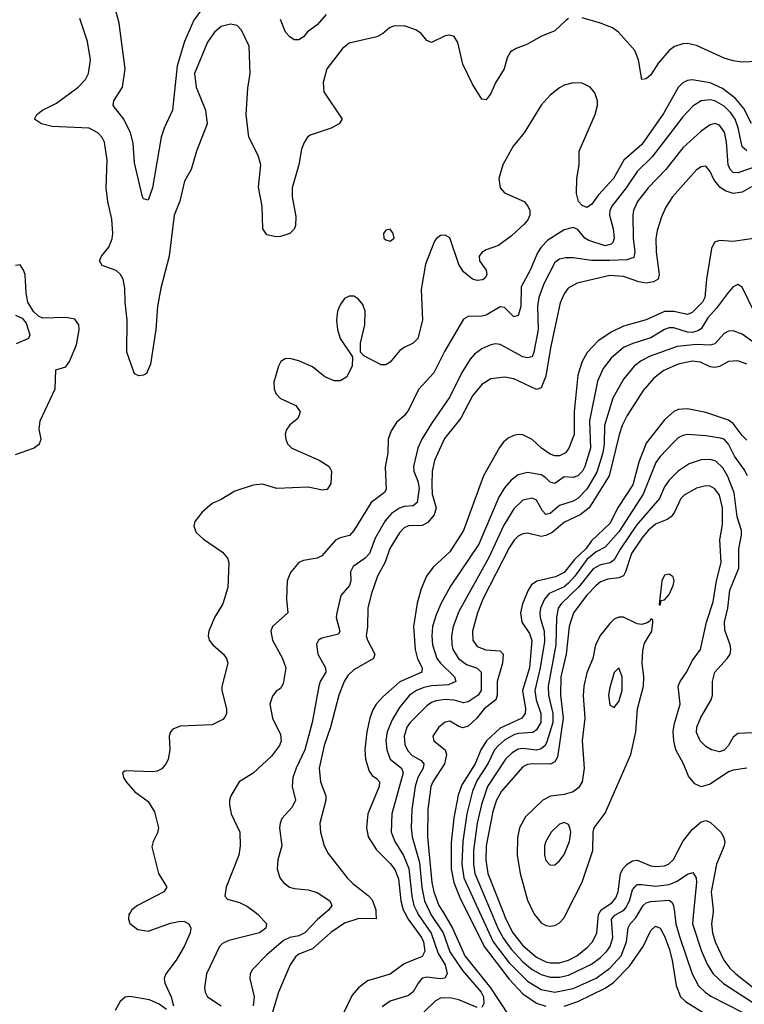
# Model space of a CAD drawing. Header units: inches. Extents: x 1649636 to 1815363, y 506543 to 641975.
# Tile 136 of 256: x 1691828 to 1694999, y 589597 to 593905. Entities that reach past the tile are written whole.
import ezdxf

# ---------------------------------------------------------------- set-up
doc = ezdxf.new("R2010")
doc.units = ezdxf.units.IN
doc.header["$MEASUREMENT"] = 0
doc.layers.add('B6598', color=7, linetype='Continuous')
doc.layers.add('B6599', color=7, linetype='Continuous')

msp = doc.modelspace()

# ---------------------------------------------------------------- linework, layer by layer
at = {"layer": 'B6598', "color": 5}
for points, elevation in [([(1692312.7, 590000), (1692306, 589990), (1692304.2, 589970), (1692310.3, 589950.3), (1692345.1, 589925.1), (1692390, 589918), (1692487.7, 589952.3), (1692530, 589961.6), (1692550, 589959.3), (1692568.5, 589950), (1692576.5, 589930), (1692574.3, 589910), (1692548.2, 589850), (1692513.4, 589790), (1692468.2, 589730), (1692460.2, 589710), (1692463.8, 589690), (1692491.5, 589630), (1692501.8, 589590)], 420), ([(1692859, 590000), (1692872.4, 589990), (1692908.7, 589950), (1692904.6, 589930), (1692878, 589910), (1692742.8, 589877.2), (1692716.1, 589863.9), (1692702.7, 589850), (1692645.3, 589730), (1692636.9, 589670), (1692640.2, 589650), (1692650.3, 589630), (1692710.2, 589590)], 440), ([(1693169.3, 590000), (1693131.6, 589968.4), (1693075.9, 589910), (1693050, 589896.9), (1693010, 589889.5), (1692983.3, 589876.7), (1692910, 589814.5), (1692847.2, 589750), (1692836.9, 589730), (1692835.8, 589710), (1692853.9, 589630), (1692850.1, 589590.1)], 460), ([(1693387.2, 590000), (1693388, 589972), (1693312.3, 589972.3), (1693250, 589952), (1693190, 589912.1), (1693110, 589840.4), (1693050, 589816.1), (1693035.2, 589804.8), (1693012.5, 589770), (1692960.5, 589650), (1692910, 589479.6)], 480), ([(1693512, 590000), (1693528.3, 589970), (1693586.9, 589890), (1693595.7, 589870), (1693601.2, 589830), (1693590, 589806.7), (1693510, 589774.4), (1693450, 589729.3), (1693350, 589699.4), (1693311, 589669), (1693282.9, 589637.1), (1693240.5, 589550)], 520), ([(1693567.7, 590000), (1693572.5, 589990), (1693628.2, 589908.2), (1693660, 589820), (1693689.3, 589770), (1693698.2, 589730), (1693688, 589712), (1693670, 589709.4), (1693610, 589716.4), (1693589, 589711), (1693571.4, 589690), (1693550, 589651.7), (1693530, 589635.2), (1693450, 589610.5), (1693414.2, 589585.8)], 540), ([(1693623.1, 590000), (1693627.8, 589990), (1693681.6, 589910), (1693710, 589827.2), (1693765.2, 589745.2), (1693847.5, 589650), (1693857.5, 589630), (1693859.5, 589600.5), (1693850, 589583.9)], 560), ([(1693680.6, 590000), (1693722.6, 589930), (1693776.5, 589810), (1693887.7, 589670), (1693970, 589545.1)], 580), ([(1693786.3, 590000), (1693860.7, 589850), (1693970, 589707.5), (1694030, 589643.8), (1694090, 589602.3), (1694130, 589588.7)], 620), ([(1693840.8, 590000), (1693900.7, 589870), (1693970, 589778.3), (1694050, 589698), (1694110, 589661.7), (1694170, 589650.1), (1694250, 589667.1), (1694350, 589712.4), (1694410, 589755.1), (1694460.4, 589810), (1694483.6, 589870), (1694490, 589932.6), (1694499, 589950), (1694524, 589976), (1694538.3, 590000)], 640), ([(1693890.9, 590000), (1693920.3, 589930), (1693944.9, 589884.9), (1693979.1, 589839.1), (1694030, 589783.5), (1694071.1, 589750), (1694110, 589727.1), (1694150, 589715.5), (1694190, 589715.4), (1694230, 589724.8), (1694330, 589772.8), (1694370, 589802.1), (1694397.7, 589830), (1694411.4, 589850), (1694423.6, 589890), (1694417.4, 589970), (1694432.5, 589987.5), (1694455.5, 590000)], 660), ([(1693943.6, 590000), (1693955.3, 589970), (1693985.9, 589910), (1694030, 589854.8), (1694090, 589803.4), (1694130, 589783.4), (1694150, 589778.6), (1694190, 589778.9), (1694230, 589790.1), (1694266.4, 589810), (1694313.1, 589846.9), (1694334.3, 589870), (1694353.9, 589910), (1694361.3, 589990), (1694366.8, 590000)], 680), ([(1694075.5, 590000), (1694080.3, 589990), (1694110, 589954), (1694130, 589942.7), (1694150, 589938.9), (1694170, 589942.6), (1694190, 589953.9), (1694210, 589975.2), (1694222.7, 590000)], 720), ([(1694692.9, 590000), (1694699.9, 589950), (1694716.7, 589890), (1694770.4, 589730.4), (1694798.6, 589678.6), (1694828.1, 589650), (1694853.1, 589633.1), (1694990, 589562.6)], 640), ([(1694777, 590000), (1694772.2, 589950), (1694811.6, 589830), (1694837.7, 589770), (1694862.8, 589730), (1694908.1, 589688.1), (1695090, 589570.4)], 660), ([(1694861.9, 590000), (1694855.6, 589950), (1694859, 589910), (1694871.6, 589870), (1694909.2, 589790), (1694934.9, 589754.9), (1694961.1, 589730), (1695039.6, 589670), (1695090, 589640.1), (1695112.1, 589632.1), (1695150, 589628.8), (1695260.5, 589640.5), (1695289.5, 589629.5), (1695309.6, 589610), (1695332.3, 589570)], 680), ([(1694210, 589589.4), (1694270, 589609.1), (1694390, 589667.4), (1694426.6, 589693.4), (1694496.2, 589763.8), (1694557, 589850), (1694590, 589920.7), (1694610, 589939.3), (1694630.1, 589930.1), (1694650, 589895), (1694670, 589842), (1694683, 589790), (1694700.2, 589680.2), (1694720.1, 589630), (1694740.8, 589610), (1694830, 589554.1)], 620), ([(1692470, 589574.8), (1692438.1, 589598.1), (1692396.3, 589616.3), (1692310, 589631.8), (1692290, 589628.8), (1692267.6, 589610), (1692245.4, 589570)], 420), ([(1693830, 589583.2), (1693750, 589616.7), (1693710, 589625.4), (1693670, 589623.8), (1693647.8, 589612.2), (1693596.4, 589563.6)], 560)]:
    msp.add_lwpolyline(points, dxfattribs=dict(at, elevation=elevation))
at = {"layer": 'B6599', "color": 5}
for points, elevation in [([(1692627, 593953), (1692590, 593902.9), (1692549.5, 593810.5), (1692517.2, 593702.8), (1692496.5, 593510), (1692460.1, 593430), (1692448, 593392), (1692408.7, 593170), (1692390, 593116), (1692370, 593120.9), (1692366, 593130), (1692330, 593279), (1692324.5, 593364.5), (1692313.6, 593410), (1692284.2, 593470), (1692236.9, 593530), (1692240.9, 593550), (1692278.6, 593610), (1692289.3, 593690), (1692263.8, 593890), (1692247.9, 593950)], 360), ([(1694230, 593910.5), (1694217.9, 593902.1), (1694170, 593856.2), (1694108.8, 593831.2), (1694050, 593798.6), (1694000.1, 593779.9), (1693975.8, 593764.2), (1693961, 593739), (1693948.5, 593690), (1693910, 593629.5), (1693890, 593582.7), (1693870, 593554.5), (1693850, 593558), (1693810, 593622.9), (1693767, 593710), (1693744.8, 593804.8), (1693730, 593831), (1693710, 593837.2), (1693690, 593834.5), (1693630, 593805.7), (1693610, 593814.3), (1693584.9, 593844.9), (1693561.1, 593861.1), (1693510, 593878.3), (1693463.3, 593876.7), (1693446.4, 593870), (1693416.3, 593843.7), (1693390.4, 593830), (1693270, 593803.1), (1693241.3, 593778.7), (1693171.7, 593690), (1693155.6, 593630), (1693158.9, 593590), (1693239.5, 593470), (1693225.7, 593450), (1693191.8, 593430), (1693099.8, 593400.2), (1693088.3, 593391.7), (1693072.5, 593367.5), (1693061.5, 593338.5), (1693049.1, 593270), (1693020.1, 593170), (1693020.9, 593130), (1693036.5, 593043.5), (1693035.4, 593004.6), (1693030, 592989.2), (1693010.8, 592970), (1692970, 592956.2), (1692950, 592954.5), (1692910, 592964.5), (1692892.3, 592990), (1692888.7, 593090), (1692872.7, 593172.7), (1692883.4, 593270), (1692871.5, 593311.5), (1692830.8, 593390.8), (1692819.8, 593490), (1692826.2, 593606.2), (1692836.8, 593670), (1692832.2, 593790), (1692799, 593859), (1692779.8, 593879.8), (1692750, 593885.7), (1692710, 593875.1), (1692680.2, 593850), (1692650, 593807.3), (1692593.1, 593670), (1692600.6, 593610), (1692641.3, 593510), (1692648.8, 593450), (1692601.6, 593330), (1692578, 593250), (1692550, 593198.4), (1692529.4, 593110.6), (1692503.5, 593050), (1692482.9, 592870), (1692446.2, 592730), (1692431.8, 592650), (1692424.6, 592550), (1692401.2, 592398.8), (1692383, 592357), (1692370, 592349.3), (1692350, 592347), (1692330, 592356), (1692297.8, 592450), (1692299.2, 592590), (1692289.9, 592669.9), (1692288.7, 592730), (1692280.4, 592770), (1692270, 592790.6), (1692250, 592808.6), (1692189.7, 592830), (1692177.1, 592850), (1692186.4, 592870), (1692218.3, 592910), (1692232.9, 592947.1), (1692235.4, 592970), (1692232.1, 593032.1), (1692214.5, 593110), (1692206.5, 593170), (1692210.5, 593290), (1692199.9, 593370), (1692189.9, 593389.9), (1692170, 593409.8), (1692132, 593430), (1691970, 593437.9), (1691923.6, 593450), (1691892.8, 593470), (1691903.1, 593490), (1691927.6, 593510), (1691990, 593540.7), (1692083.5, 593610), (1692115.9, 593644.1), (1692129, 593670), (1692138.2, 593730), (1692125.3, 593810), (1692090.8, 593910)], 380), ([(1693170, 593928), (1693130, 593882.8), (1693088.3, 593851.7), (1693070, 593829.6), (1693050, 593817.6), (1693030, 593817.6), (1693010, 593829.6), (1692991.5, 593850), (1692970, 593906.6)], 360), ([(1695090, 593724.1), (1694990, 593719.6), (1694950, 593724.6), (1694910, 593736.3), (1694790, 593792.7), (1694750, 593800.8), (1694730, 593799.5), (1694692.7, 593787.3), (1694669.6, 593770.4), (1694624, 593716), (1694590, 593664.1), (1694570, 593646), (1694550, 593644), (1694535.3, 593730), (1694519.7, 593770), (1694448.3, 593850), (1694422.8, 593870), (1694370.1, 593889.9), (1694290, 593913.3)], 380), ([(1695030, 593451.3), (1694996.4, 593516.4), (1694960.6, 593560.6), (1694903.8, 593603.8), (1694850, 593628.9), (1694770, 593642.4), (1694750, 593639.4), (1694730, 593629.3), (1694710, 593608.4), (1694645.9, 593494.1), (1694550, 593359.6), (1694471.6, 593290), (1694426.8, 593210), (1694361, 593139), (1694330, 593096), (1694310, 593084), (1694290, 593091.7), (1694273.3, 593110), (1694265.3, 593145.3), (1694266.7, 593210), (1694276.3, 593270), (1694275.7, 593330), (1694346.4, 593490), (1694357.1, 593530), (1694356.4, 593550), (1694345, 593585), (1694324.6, 593610), (1694290, 593627.2), (1694250, 593629), (1694210, 593618.5), (1694190, 593607.8), (1694150, 593575.5), (1694110, 593532), (1694035.3, 593410), (1693988.2, 593351.8), (1693942, 593270), (1693924.2, 593210), (1693930.2, 593170), (1693950, 593147.1), (1694035.3, 593110), (1694051.7, 593090), (1694060.9, 593070), (1694060.2, 593050), (1694051.1, 593030), (1694035, 593010), (1693980.3, 592959.7), (1693923.1, 592916.9), (1693870, 592898.7), (1693850, 592886.3), (1693838.5, 592870), (1693840.7, 592850), (1693869.2, 592810), (1693873, 592790), (1693865.4, 592774.6), (1693853.1, 592766.9), (1693830, 592764.7), (1693810, 592770.6), (1693770, 592802.6), (1693750, 592834.5), (1693710.5, 592950.5), (1693690, 592962.6), (1693670, 592961.3), (1693651.5, 592948.5), (1693643.9, 592936.1), (1693604.1, 592835.9), (1693584.8, 592724.8), (1693591, 592590), (1693570.2, 592510), (1693550, 592489.7), (1693510, 592471.2), (1693490, 592455.8), (1693450, 592406.3), (1693430, 592394.7), (1693410, 592395.1), (1693334.2, 592434.2), (1693319, 592450), (1693319.6, 592490), (1693338.9, 592570), (1693339.4, 592630), (1693330, 592658.9), (1693310, 592683.5), (1693290, 592695), (1693270, 592696.1), (1693250, 592685.4), (1693230, 592658), (1693219.4, 592630), (1693214, 592590), (1693218.2, 592550), (1693230, 592510.5), (1693284.9, 592430), (1693282.4, 592390), (1693258.5, 592341.5), (1693230, 592325.4), (1693205, 592325), (1693163.1, 592343.1), (1693110, 592386.2), (1693050, 592412.3), (1693010, 592423.6), (1692990, 592422), (1692970.4, 592409.6), (1692960.4, 592390), (1692940.7, 592319.3), (1692941.1, 592290), (1692948.8, 592270), (1692970, 592248), (1693036.9, 592216.9), (1693055.3, 592190), (1693050.3, 592170), (1693042, 592158), (1693010, 592132), (1692995, 592110), (1692990.2, 592090), (1692992.2, 592070), (1693000.7, 592050), (1693018.7, 592030), (1693138.6, 591978.6), (1693183, 591950), (1693192.2, 591930), (1693190, 591875.3), (1693173, 591850), (1693153.7, 591846.3), (1693090, 591859.9), (1692953.5, 591853.5), (1692890, 591873.7), (1692850, 591869), (1692770, 591842.4), (1692710, 591805.4), (1692670, 591788.2), (1692627, 591750), (1692594.9, 591710), (1692590.5, 591690), (1692601.1, 591661.1), (1692632.7, 591632.7), (1692715.9, 591575.9), (1692738, 591550), (1692743.6, 591530), (1692738.6, 591421.4), (1692717.3, 591350), (1692680.3, 591290), (1692656.3, 591230), (1692653.4, 591210), (1692657.3, 591190), (1692673.4, 591170), (1692720.4, 591130), (1692733.7, 591110), (1692739.5, 591090), (1692712.7, 590987.3), (1692712.6, 590970), (1692733.8, 590890), (1692732.9, 590870), (1692726.6, 590853.4), (1692716.9, 590843.1), (1692670, 590819.8), (1692530, 590814.8), (1692498.3, 590801.7), (1692488.2, 590790), (1692482, 590770), (1692485.4, 590710), (1692478, 590670), (1692469.4, 590650.6), (1692450, 590627.1), (1692430, 590617.7), (1692410, 590615.1), (1692290, 590619.3), (1692278.8, 590610), (1692282, 590590), (1692294, 590570), (1692330, 590527.7), (1692390, 590484.9), (1692418.9, 590438.9), (1692435.9, 590370), (1692431.8, 590348.2), (1692411.7, 590310), (1692405.8, 590285.8), (1692435.6, 590170), (1692472.7, 590110), (1692459.3, 590090), (1692343.8, 590030), (1692319.5, 590010), (1692312.7, 590000)], 420), ([(1695010, 593331.6), (1694989.1, 593349.1), (1694971.8, 593431.8), (1694958.4, 593470), (1694938.8, 593498.8), (1694910, 593526.7), (1694870, 593550.3), (1694850, 593555.3), (1694810.1, 593549.9), (1694773, 593527), (1694730, 593480.2), (1694595.4, 593304.6), (1694530, 593241.7), (1694482.4, 593170), (1694418.9, 593090), (1694410.6, 593070), (1694408.8, 593050), (1694425.3, 592990), (1694428.7, 592950), (1694423.7, 592930), (1694416.8, 592923.2), (1694390, 592915.9), (1694319, 592939), (1694301.7, 592950), (1694270, 592987.3), (1694250, 592996.5), (1694210, 592986.4), (1694139.3, 592940.7), (1694110.1, 592909.9), (1694094.4, 592885.6), (1694061.8, 592810), (1694023.2, 592736.8), (1694021.6, 592650), (1694010, 592611.1), (1693990, 592605.1), (1693950, 592645.8), (1693930, 592648.8), (1693870, 592612.2), (1693850, 592607.8), (1693790, 592606.6), (1693770, 592594.8), (1693686.5, 592453.5), (1693640.1, 592359.9), (1693573.3, 592286.7), (1693530, 592196.9), (1693510, 592172.1), (1693477, 592143), (1693453.2, 592106.8), (1693441.2, 592070), (1693439.8, 592010), (1693428.1, 591948.1), (1693432, 591850), (1693424, 591836), (1693366.8, 591793.2), (1693290, 591670.9), (1693271.1, 591648.9), (1693230, 591638.8), (1693210, 591627.4), (1693150, 591559.2), (1693130, 591548.6), (1693070, 591539.7), (1693050.2, 591529.8), (1693013.1, 591486.9), (1692998.6, 591450), (1692996.1, 591370), (1693000.9, 591310), (1692934.6, 591250), (1692927.9, 591230), (1692934.7, 591190), (1692978.8, 591110), (1692992.7, 591070), (1692980.7, 590999.3), (1692970, 590979.5), (1692950, 590967), (1692933.9, 590946.1), (1692923.2, 590910), (1692933.8, 590850), (1692970, 590778), (1692972.4, 590750), (1692965, 590730), (1692930, 590683.1), (1692850, 590608.4), (1692788.4, 590570), (1692752, 590510), (1692746.7, 590490), (1692745.7, 590470), (1692752.9, 590430), (1692791.3, 590350), (1692793.6, 590290), (1692787.1, 590250), (1692731.5, 590110), (1692725.7, 590070), (1692737.4, 590057.4), (1692790, 590042.4), (1692825.2, 590025.2), (1692859, 590000)], 440), ([(1695110, 593283), (1694970, 593235), (1694950, 593237), (1694937, 593250), (1694928.4, 593270), (1694921.2, 593370), (1694912.8, 593412.8), (1694890, 593444.1), (1694870, 593451.1), (1694850, 593445.4), (1694810, 593417.4), (1694730, 593344.7), (1694655.1, 593250), (1694578.9, 593170), (1694531.3, 593110), (1694513.4, 593070), (1694511.2, 593050), (1694512.5, 592950), (1694520.1, 592890), (1694514.8, 592865.2), (1694485.5, 592854.5), (1694410, 592852), (1694330, 592852.3), (1694250, 592863.6), (1694216, 592864), (1694190, 592857.8), (1694170, 592842.2), (1694121.6, 592750), (1694099.6, 592690), (1694094.5, 592650), (1694096.4, 592550), (1694077.8, 592450), (1694070, 592430.9), (1694050, 592425.2), (1694030, 592430.4), (1693930, 592484.5), (1693910, 592486.5), (1693890, 592483.2), (1693850, 592465.2), (1693818.7, 592441.3), (1693799.7, 592420.3), (1693761.8, 592358.2), (1693710, 592254.8), (1693630, 592138.5), (1693587.8, 592070), (1693569.7, 592030.3), (1693551.1, 591950), (1693552.7, 591930), (1693570, 591885.5), (1693575.7, 591855.7), (1693567.1, 591792.9), (1693550, 591777.9), (1693510, 591775.1), (1693490, 591768.6), (1693455.1, 591744.9), (1693427.6, 591712.4), (1693383.8, 591636.2), (1693358.9, 591570), (1693340.6, 591550), (1693287.5, 591512.5), (1693275.2, 591490), (1693276.6, 591450), (1693271.6, 591430), (1693233.9, 591386.1), (1693215.8, 591310), (1693213.2, 591290), (1693229.2, 591230), (1693223.4, 591216.6), (1693150, 591198.7), (1693136.1, 591190), (1693127.4, 591172.6), (1693132.7, 591130), (1693166.2, 591070), (1693168.4, 591050), (1693142.9, 591010), (1693136.8, 590990), (1693108.5, 590830), (1693076.3, 590710), (1693037.3, 590630), (1693023.3, 590590), (1693020.5, 590550), (1693035, 590490), (1693019.8, 590460.2), (1692975, 590410), (1692967.8, 590390), (1692965.7, 590370), (1692975.4, 590290), (1692958.2, 590230), (1692954.4, 590190), (1692967.1, 590150), (1692983.2, 590130), (1693008.8, 590110), (1693030, 590103.8), (1693090, 590098.4), (1693130, 590086.7), (1693185.5, 590050), (1693194.7, 590030), (1693181.2, 590010), (1693169.3, 590000)], 460), ([(1695030, 593173.3), (1694988.9, 593150), (1694950, 593144.2), (1694915.8, 593155.8), (1694892, 593172), (1694865.9, 593205.9), (1694850, 593241.1), (1694830, 593264.2), (1694810, 593261.6), (1694790, 593248), (1694685, 593130), (1694655.3, 593084.7), (1694636.8, 593043.2), (1694617.3, 592982.7), (1694611.9, 592948.1), (1694613.1, 592890), (1694626.8, 592790), (1694622.5, 592770), (1694601.7, 592758.3), (1694570, 592752.4), (1694537.8, 592757.8), (1694470, 592781.2), (1694410, 592785.6), (1694268.1, 592751.9), (1694228.2, 592730), (1694210, 592705.4), (1694193.8, 592666.2), (1694150.8, 592470), (1694130, 592346.3), (1694110, 592295), (1694090, 592287.9), (1693990, 592333.7), (1693950, 592341), (1693890, 592333.6), (1693850, 592308.7), (1693810, 592259.8), (1693757.9, 592162.1), (1693686.9, 592073.1), (1693643.9, 591976.1), (1693633.3, 591930), (1693632.1, 591872.1), (1693633.2, 591830), (1693650.4, 591770), (1693641.2, 591738.8), (1693614.4, 591705.6), (1693590, 591691.9), (1693530, 591690.4), (1693510, 591681.4), (1693490, 591660.2), (1693448.5, 591591.5), (1693427.7, 591532.3), (1693393.6, 591470), (1693366.1, 591390), (1693352.3, 591330), (1693350.6, 591249.4), (1693345, 591210), (1693349.6, 591190), (1693381.9, 591130), (1693376.6, 591110), (1693290, 591061.3), (1693264, 591036), (1693247.4, 591010), (1693224.6, 590950), (1693188, 590810), (1693159.9, 590730), (1693139.1, 590630), (1693144, 590570), (1693168.1, 590510), (1693168.1, 590490), (1693141.4, 590390), (1693144, 590350), (1693160.2, 590290), (1693177.6, 590257.6), (1693260.9, 590150), (1693285.3, 590125.3), (1693353.6, 590073.6), (1693370, 590054.2), (1693387, 590010), (1693387.2, 590000)], 480), ([(1695070, 592952.4), (1694950, 592935), (1694890, 592939.5), (1694868.6, 592931.4), (1694855.2, 592904.8), (1694832.7, 592770), (1694825.5, 592690), (1694815.5, 592670), (1694770, 592623.6), (1694750, 592615), (1694690, 592628.9), (1694650, 592629.2), (1694570, 592592.4), (1694470, 592565), (1694419.9, 592540.1), (1694360.1, 592499.9), (1694311, 592449), (1694288.8, 592410), (1694270.9, 592350), (1694254.5, 592190), (1694255.1, 592090), (1694230.7, 592030), (1694216.6, 592010), (1694190, 591996.7), (1694170, 591996.7), (1694150, 592004.6), (1694111.9, 592030), (1694070, 592068.5), (1694030, 592088.5), (1694010, 592090.5), (1693990, 592086), (1693966.1, 592073.9), (1693944.1, 592055.9), (1693927.1, 592032.9), (1693858.1, 591910), (1693770.1, 591669.9), (1693710, 591576.3), (1693637.6, 591510), (1693608.9, 591470), (1693585.1, 591414.9), (1693567.3, 591352.7), (1693551, 591250), (1693558.7, 591150), (1693569.4, 591109.4), (1693589.5, 591070), (1693587.9, 591050), (1693492, 591008), (1693417.8, 590942.2), (1693388.7, 590910), (1693373.6, 590886.4), (1693359.8, 590850), (1693347.5, 590790), (1693339.1, 590710), (1693341.1, 590670), (1693357.4, 590617.4), (1693370, 590598.6), (1693390, 590585.4), (1693403, 590570), (1693401.8, 590550), (1693351.8, 590430), (1693346.4, 590370), (1693353.3, 590330), (1693390, 590272.9), (1693450, 590214), (1693470, 590186.7), (1693485.7, 590145.7), (1693496.5, 590050), (1693506.5, 590010), (1693512, 590000)], 520), ([(1691810, 592002.8), (1691888.7, 592031.3), (1691915.6, 592050), (1691923, 592070), (1691913.6, 592113.6), (1691917.4, 592150), (1691984.2, 592290), (1691986.3, 592373.7), (1692030, 592385.8), (1692046, 592410), (1692077.2, 592482.8), (1692088, 592548), (1692087.4, 592570), (1692070, 592595.6), (1692030, 592602), (1691930, 592599.7), (1691910, 592608), (1691888.1, 592628.1), (1691863.5, 592670), (1691856.2, 592710), (1691852.5, 592790), (1691845.6, 592810), (1691830, 592832), (1691810, 592829.4)], 420), ([(1695039.9, 592630), (1694990, 592734.7), (1694970, 592746.3), (1694950, 592736.9), (1694930, 592713.7), (1694877.4, 592642.6), (1694839.3, 592600.7), (1694810, 592553.4), (1694796.1, 592543.9), (1694770, 592537.2), (1694750, 592538.4), (1694690, 592556.8), (1694670, 592557.1), (1694650, 592550.4), (1694590, 592512.8), (1694511.4, 592488.6), (1694470, 592470.4), (1694415.6, 592424.4), (1694380.7, 592379.3), (1694356.2, 592323.8), (1694321.9, 592150), (1694326.1, 592030), (1694301.1, 591950), (1694290.8, 591930), (1694270, 591909.9), (1694250, 591902.9), (1694210, 591905.3), (1694170, 591875.4), (1694150, 591881.4), (1694130, 591901.4), (1694110, 591913.5), (1694050, 591924.2), (1694010, 591913.3), (1693979, 591890), (1693950, 591857.7), (1693924.3, 591815.7), (1693837.6, 591610), (1693713.8, 591426.2), (1693670.8, 591349.2), (1693650, 591301.7), (1693634.9, 591250), (1693631.3, 591210), (1693634, 591170), (1693654.2, 591110), (1693669.2, 591089.2), (1693731.3, 591030), (1693736.3, 591010), (1693704.6, 590995.4), (1693629.5, 590990.5), (1693596.4, 590983.6), (1693564.3, 590970), (1693534.6, 590950), (1693490, 590896.5), (1693457.6, 590842.4), (1693436.2, 590790), (1693430.9, 590750.9), (1693434.2, 590710), (1693448.6, 590670), (1693498.5, 590630), (1693505.8, 590610), (1693457.2, 590430), (1693453.1, 590350), (1693469.1, 590310), (1693508.1, 590248.1), (1693531.1, 590191.1), (1693544.2, 590070), (1693553.3, 590030), (1693567.7, 590000)], 540), ([(1691810, 592611.8), (1691839, 592599), (1691856.9, 592576.9), (1691873.2, 592526.8), (1691867, 592510), (1691812.4, 592487.6)], 420), ([(1695082.9, 592462.9), (1694990, 592529.9), (1694950, 592543.9), (1694930, 592541.8), (1694910, 592531.6), (1694870, 592487.7), (1694850, 592481.5), (1694790, 592483.7), (1694705, 592475), (1694587, 592433), (1694547.4, 592412.6), (1694516.8, 592390), (1694470, 592333), (1694422.9, 592250), (1694387, 592130), (1694385.7, 592050), (1694379.8, 592010), (1694353.9, 591926.1), (1694310, 591851.5), (1694270, 591810.8), (1694250, 591798), (1694190, 591779.5), (1694150, 591745.2), (1694130, 591740.5), (1694115.7, 591755.7), (1694090, 591803.7), (1694070, 591812.4), (1694030, 591802.8), (1693990, 591764.5), (1693946.4, 591693.6), (1693879.6, 591550), (1693750, 591315.3), (1693725.6, 591250), (1693718.1, 591210), (1693718.5, 591170), (1693723.8, 591150), (1693749, 591110), (1693783.7, 591083.7), (1693830, 591068.3), (1693847.7, 591050), (1693847, 590970), (1693833.9, 590950), (1693790, 590920.4), (1693770, 590916.6), (1693730, 590927.6), (1693690, 590930.3), (1693650, 590925.2), (1693630, 590917.6), (1693610, 590903.6), (1693536.6, 590830), (1693522.7, 590810), (1693510.1, 590770), (1693513.9, 590733.9), (1693526, 590706), (1693545.8, 590685.8), (1693584.7, 590664.7), (1693595.9, 590650), (1693593.6, 590630), (1693570.8, 590589.2), (1693559.2, 590550), (1693543.9, 590450), (1693541.8, 590370), (1693546.1, 590330), (1693577.1, 590217.1), (1693587.9, 590107.9), (1693599.9, 590050), (1693623.1, 590000)], 560), ([(1695010, 592398.5), (1694970, 592412.2), (1694930, 592409.3), (1694890, 592388.3), (1694870, 592383.1), (1694850, 592386.7), (1694806.5, 592406.5), (1694770, 592411.4), (1694710, 592397.6), (1694646.2, 592370), (1694602.6, 592337.4), (1694556.8, 592283.2), (1694486.6, 592173.4), (1694464.5, 592130), (1694450.6, 592089.4), (1694408, 591910), (1694319.7, 591770), (1694281.3, 591738.7), (1694212.8, 591707.2), (1694157.9, 591662.1), (1694130, 591647.8), (1694110, 591644.7), (1694050, 591659.1), (1694030, 591656.5), (1694010, 591645.9), (1693991.8, 591628.2), (1693970, 591595.2), (1693855, 591370), (1693831.8, 591310), (1693810.1, 591230), (1693811.4, 591190), (1693830, 591163.2), (1693868.6, 591148.6), (1693930, 591143.8), (1693944.2, 591130), (1693940.4, 591090), (1693917.7, 591010), (1693918.1, 590950), (1693912.3, 590930), (1693859.9, 590890), (1693828.3, 590850), (1693790, 590814.4), (1693767.4, 590807.4), (1693750, 590812.5), (1693710, 590836.5), (1693690, 590831.9), (1693662.3, 590810), (1693636.5, 590770), (1693639.7, 590750), (1693690, 590710.2), (1693695.3, 590690), (1693686.8, 590650), (1693635.4, 590570), (1693627.6, 590550), (1693614.6, 590450), (1693612.4, 590330), (1693630.9, 590130.9), (1693639.7, 590090), (1693662.6, 590030), (1693680.6, 590000)], 580), ([(1695010, 592066.2), (1694990, 592085.5), (1694950, 592139), (1694930, 592153.2), (1694830, 592186.3), (1694750, 592202.2), (1694710, 592199.9), (1694690, 592190.5), (1694650, 592155.2), (1694570, 592052.8), (1694537.7, 591970), (1694511, 591870), (1694447.1, 591772.9), (1694410, 591700.3), (1694330, 591624.8), (1694305.6, 591590), (1694256, 591544), (1694210, 591487.1), (1694172.6, 591467.4), (1694091, 591449), (1694067.6, 591432.4), (1694053, 591410), (1694028.3, 591350), (1694020.3, 591310), (1694025.9, 591270), (1694059.1, 591219.1), (1694068.7, 591188.7), (1694058.3, 591070), (1694028.5, 590970), (1694041.7, 590890), (1694039.9, 590870), (1694025, 590850), (1693930, 590805.9), (1693870.4, 590749.6), (1693846.5, 590710), (1693820.8, 590650), (1693762.7, 590557.3), (1693747.3, 590512.7), (1693727.4, 590412.6), (1693716.8, 590303.2), (1693716.6, 590190), (1693727.3, 590130), (1693757.7, 590057.7), (1693786.3, 590000)], 620), ([(1695013.1, 591910), (1694997.9, 591937.9), (1694955.3, 591995.3), (1694930, 592048), (1694920, 592060), (1694910, 592069.9), (1694894.4, 592074.4), (1694830, 592084.9), (1694750, 592089.9), (1694730, 592086.6), (1694710, 592075.6), (1694690, 592056.5), (1694630, 591993.4), (1694612, 591968), (1694555.7, 591830), (1694450, 591664.7), (1694390, 591597.7), (1694350, 591576.8), (1694310, 591543.2), (1694257.8, 591470), (1694230, 591439.9), (1694210, 591424.1), (1694145.7, 591394.3), (1694124, 591370), (1694107.6, 591330), (1694104.8, 591310), (1694106.1, 591290), (1694122.9, 591230), (1694124.6, 591184.6), (1694106.3, 591070), (1694082.9, 590970), (1694087.6, 590930), (1694109.1, 590870), (1694108.6, 590830), (1694090, 590797.5), (1694073.8, 590786.2), (1694010, 590782.6), (1693990, 590776.6), (1693950, 590752.7), (1693922.8, 590730), (1693906.1, 590710), (1693876, 590650), (1693830, 590577.7), (1693808.9, 590530), (1693784.1, 590430), (1693766.8, 590310), (1693763.4, 590210), (1693771.6, 590150), (1693840.8, 590000)], 640), ([(1695035, 590785), (1694970, 590782), (1694950, 590766), (1694930.1, 590729.9), (1694910, 590708.7), (1694890, 590702.5), (1694855.6, 590710), (1694830, 590725), (1694805.8, 590750), (1694790, 590786.6), (1694790.6, 590810), (1694808.3, 590851.7), (1694854.4, 590930), (1694859.4, 590950), (1694859.4, 591010), (1694869.8, 591050), (1694924.5, 591110), (1694936.6, 591130), (1694940.1, 591150), (1694937.6, 591170), (1694914, 591234), (1694911.7, 591270), (1694926.3, 591330), (1694935.7, 591410), (1694974.2, 591505.8), (1694974.9, 591590), (1694986.5, 591650), (1694986.3, 591670), (1694967.3, 591730), (1694954.8, 591834.8), (1694927, 591907), (1694904.9, 591944.9), (1694873.6, 591973.6), (1694850, 591981.7), (1694810, 591979.6), (1694757.3, 591962.7), (1694710, 591930.6), (1694670, 591889.9), (1694650, 591860.7), (1694627.1, 591810), (1694526.5, 591693.5), (1694456.5, 591590), (1694430, 591541.5), (1694411.3, 591528.7), (1694370, 591520.3), (1694337.9, 591502.1), (1694275.5, 591424.5), (1694197.5, 591350), (1694185.1, 591330), (1694176.6, 591290), (1694174.8, 591170), (1694141, 590990), (1694141.4, 590950), (1694161.1, 590870), (1694160.7, 590830), (1694135, 590745), (1694127.2, 590730), (1694110, 590714.6), (1694090, 590709.6), (1694030, 590716.1), (1694010, 590713.3), (1693982.5, 590697.5), (1693953.9, 590670), (1693875.1, 590550), (1693848.5, 590471.5), (1693830.6, 590390), (1693814.6, 590270), (1693813.8, 590210), (1693819.4, 590170), (1693890.9, 590000)], 660), ([(1695010, 590630.6), (1694950, 590621.3), (1694930, 590613.9), (1694850, 590560.7), (1694810, 590548.7), (1694782.2, 590562.2), (1694754.8, 590594.8), (1694732.6, 590650), (1694699.3, 590710), (1694690.7, 590750.7), (1694688.2, 590791.8), (1694693.7, 590826.3), (1694718.8, 590910), (1694709.9, 590990), (1694718.1, 591010), (1694748, 591052), (1694770, 591100.7), (1694806.9, 591150), (1694833.2, 591270), (1694862.1, 591357.9), (1694876.8, 591450), (1694897.7, 591530), (1694892.3, 591630), (1694903.7, 591696.3), (1694903.9, 591770), (1694890, 591824.8), (1694870, 591852.5), (1694850, 591863.9), (1694830, 591866.1), (1694790, 591856.2), (1694735, 591825), (1694721.8, 591810), (1694693.3, 591750), (1694678.4, 591730), (1694661.7, 591718.3), (1694610, 591697.9), (1694578, 591670), (1694550, 591636.3), (1694505.8, 591570), (1694479.7, 591490), (1694470, 591472.5), (1694450, 591463.1), (1694402.1, 591457.9), (1694370, 591445.7), (1694350, 591430.3), (1694310, 591387.1), (1694252, 591310), (1694233.1, 591250), (1694219.3, 591130), (1694196, 591030), (1694194.9, 590950), (1694206.3, 590850), (1694181.5, 590678.5), (1694170, 590658.5), (1694151.5, 590648.5), (1694070, 590649.2), (1694050, 590646.6), (1694030, 590636.4), (1693936.2, 590530), (1693914.9, 590490), (1693898.6, 590441.4), (1693869.8, 590290), (1693868.3, 590230), (1693877.3, 590170), (1693943.6, 590000)], 680), ([(1694222.7, 590000), (1694290, 590131.4), (1694335.6, 590270), (1694337.2, 590350), (1694342.1, 590370), (1694390, 590433.8), (1694502.6, 590690), (1694523.8, 590790), (1694531.9, 590890), (1694557.7, 590990), (1694558.7, 591030), (1694551.9, 591090), (1694554.9, 591145.1), (1694562.4, 591177.6), (1694593.5, 591230), (1694599.3, 591270), (1694598, 591278), (1694590, 591284), (1694585.7, 591274.3), (1694573.8, 591266.2), (1694550, 591259.3), (1694530, 591261.4), (1694470, 591291.6), (1694450, 591291.6), (1694430, 591283), (1694410, 591264.1), (1694370, 591212.2), (1694347.9, 591170), (1694335.4, 591110), (1694310, 591047.6), (1694296.5, 590990), (1694293.4, 590946.6), (1694301.2, 590850), (1694289.5, 590750), (1694297.6, 590630), (1694288.7, 590570), (1694274.7, 590545.3), (1694250, 590527.1), (1694210, 590515.6), (1694151.5, 590508.5), (1694117.8, 590490), (1694042.1, 590417.9), (1694015.5, 590370), (1694006.2, 590326.2), (1694004.9, 590250), (1694017.5, 590170), (1694050, 590052.6), (1694075.5, 590000)], 720), ([(1694366.8, 590000), (1694372.3, 590010), (1694418.7, 590041.3), (1694436.9, 590063.1), (1694446.2, 590090), (1694457.5, 590170), (1694468.3, 590191.7), (1694485.6, 590210), (1694510, 590225.2), (1694530, 590228.4), (1694590, 590203.3), (1694610, 590200.1), (1694650, 590203.1), (1694666.9, 590210), (1694689.4, 590230.6), (1694729.9, 590310.1), (1694770, 590362.7), (1694810, 590395.6), (1694830, 590400.9), (1694850, 590394), (1694895.9, 590350), (1694908.4, 590330), (1694912.9, 590310), (1694910.1, 590290), (1694876.5, 590210), (1694854.2, 590090), (1694863.2, 590010), (1694861.9, 590000)], 680), ([(1694455.5, 590000), (1694470, 590007.9), (1694480.7, 590019.3), (1694496.5, 590050), (1694510, 590098.2), (1694523.6, 590116.4), (1694530, 590120.9), (1694550, 590122), (1694610, 590113.6), (1694670, 590121.7), (1694704.6, 590135.4), (1694750, 590166.5), (1694774, 590174), (1694788.8, 590150), (1694789.6, 590130), (1694777, 590000)], 660), ([(1694538.3, 590000), (1694556.2, 590030), (1694570, 590041.6), (1694590, 590047.5), (1694670, 590052.4), (1694682.6, 590042.6), (1694688.9, 590028.9), (1694692.9, 590000)], 640)]:
    msp.add_lwpolyline(points, dxfattribs=dict(at, elevation=elevation))
for points, elevation in [([(1693450, 592989.3), (1693430, 592984.5), (1693420.3, 592970), (1693421.7, 592950), (1693430, 592941.7), (1693450, 592935.8), (1693467.3, 592950), (1693462.9, 592970)], 420), ([(1694670, 591478.7), (1694650, 591474.7), (1694638.3, 591450), (1694626, 591346), (1694630, 591342), (1694635.3, 591364.7), (1694650, 591367.3), (1694670, 591390.7), (1694687.8, 591430), (1694691.3, 591450), (1694687.5, 591467.5)], 720), ([(1694450, 591069.2), (1694430, 591049.2), (1694410, 590984), (1694404.7, 590950), (1694410, 590906.8), (1694430, 590895.5), (1694450, 590921.6), (1694463.9, 590970), (1694464.2, 591030)], 740), ([(1694210, 590393.3), (1694190, 590386), (1694153.4, 590350), (1694130.3, 590310), (1694124.4, 590290), (1694124, 590250), (1694130, 590226.8), (1694150, 590205.5), (1694170, 590208.2), (1694190, 590224.4), (1694210, 590253), (1694234.6, 590310), (1694239.3, 590350), (1694235.3, 590370), (1694230, 590383.7)], 740)]:
    msp.add_lwpolyline(points, close=True, dxfattribs=dict(at, elevation=elevation))

doc.saveas('drawing.dxf')
